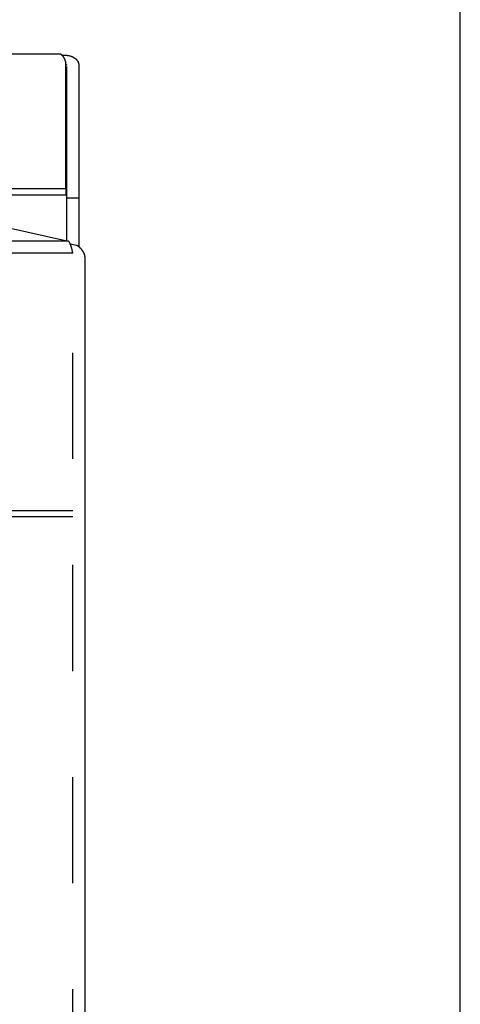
# Model space of a CAD drawing. Header units: inches. Extents: x 0 to 94.4, y 0 to 61.1.
# Tile 112 of 112: x 92.3 to 94.4, y 32.5 to 37.4. Entities that reach past the tile are written whole.
import ezdxf

# ---------------------------------------------------------------- set-up
doc = ezdxf.new("R2010")
doc.units = ezdxf.units.IN
doc.header["$LTSCALE"] = 5.194444
doc.header["$MEASUREMENT"] = 0
doc.linetypes.add('HIDDEN', pattern=[0.2, 0.1, -0.1])
doc.layers.get('0').update_dxf_attribs({"linetype": 'CONTINUOUS'})
doc.layers.add('DEFAULT_2', color=8, linetype='HIDDEN')
doc.layers.add('DOOR_ASSEMBLY', color=7, linetype='CONTINUOUS')

msp = doc.modelspace()

# ---------------------------------------------------------------- linework, layer by layer
at = {"color": 7, "linetype": 'Continuous'}
msp.add_line((94.4444, 0), (94.4444, 61.1111), dxfattribs=at)
at = {"color": 3, "linetype": 'Continuous'}
for p, q in [((92.2131, 36.3498), (92.5265, 36.2788)), ((92.5265, 36.2788), (68.6893, 36.2788)), ((92.5342, 36.2665), (92.565, 36.2595)), ((92.5479, 36.2206), (68.6679, 36.2206)), ((92.5437, 36.2374), (92.5428, 36.2408)), ((92.5446, 36.2338), (92.5437, 36.2374)), ((92.5456, 36.2301), (92.5446, 36.2338)), ((92.5465, 36.2264), (92.5456, 36.2301)), ((92.6079, 27.9403), (92.6079, 36.1911)), ((92.5479, 34.9584), (68.6679, 34.9584))]:
    msp.add_line(p, q, dxfattribs=at)
for points in [[(92.5428, 36.2408), (92.5423, 36.2425), (92.5419, 36.2441), (92.5414, 36.2457), (92.5409, 36.2473), (92.5405, 36.2489), (92.54, 36.2504), (92.5395, 36.2519), (92.5391, 36.2534), (92.5386, 36.2548), (92.5381, 36.2562), (92.5377, 36.2575), (92.5372, 36.2589), (92.5367, 36.2602), (92.5363, 36.2614), (92.5358, 36.2626), (92.5353, 36.2638), (92.5349, 36.2649), (92.5344, 36.2661), (92.5339, 36.2671), (92.5335, 36.2681), (92.533, 36.2691), (92.5325, 36.2701), (92.5321, 36.271), (92.5316, 36.2719), (92.5311, 36.2727), (92.5307, 36.2735), (92.5302, 36.2742), (92.5297, 36.275), (92.5293, 36.2756), (92.5288, 36.2762), (92.5283, 36.2768), (92.5279, 36.2774), (92.5274, 36.2779), (92.5269, 36.2783), (92.5265, 36.2788)], [(92.5479, 36.2206), (92.5474, 36.2225), (92.5465, 36.2264)], [(92.6079, 36.1911), (92.6079, 36.1928), (92.6078, 36.1945), (92.6077, 36.1963), (92.6076, 36.198), (92.6074, 36.1997), (92.6071, 36.2014), (92.6069, 36.2031), (92.6065, 36.2048), (92.6062, 36.2065), (92.6058, 36.2082), (92.6053, 36.2099), (92.6048, 36.2116), (92.6043, 36.2133), (92.6037, 36.2149), (92.6031, 36.2166), (92.6024, 36.2182), (92.6017, 36.2199), (92.601, 36.2215), (92.6002, 36.2231), (92.5994, 36.2247), (92.5985, 36.2263), (92.5976, 36.2278), (92.5967, 36.2294), (92.5957, 36.2309), (92.5947, 36.2324), (92.5936, 36.2339), (92.5925, 36.2354), (92.5914, 36.2369), (92.5902, 36.2383), (92.589, 36.2398), (92.5877, 36.2412), (92.5865, 36.2426), (92.5852, 36.2439), (92.5838, 36.2453), (92.5824, 36.2466), (92.581, 36.2479), (92.5795, 36.2492), (92.5781, 36.2504), (92.5765, 36.2516), (92.575, 36.2528), (92.5734, 36.254), (92.5718, 36.2551), (92.5701, 36.2563), (92.5685, 36.2574), (92.5668, 36.2584), (92.565, 36.2595)]]:
    msp.add_lwpolyline(points, dxfattribs=at)
at = {"layer": 'DEFAULT_2', "color": 8, "linetype": 'HIDDEN'}
for p, q in [((92.5479, 27.9403), (92.5479, 36.2206)), ((92.5479, 34.9284), (68.6679, 34.9284))]:
    msp.add_line(p, q, dxfattribs=at)
at = {"layer": 'DOOR_ASSEMBLY', "color": 3, "linetype": 'Continuous'}
for p, q in [((68.7326, 37.1967), (92.4832, 37.1967)), ((92.5129, 36.5362), (92.5129, 37.1547)), ((92.5779, 36.2505), (92.5779, 37.1407)), ((92.1479, 36.5362), (92.5129, 36.5362))]:
    msp.add_line(p, q, dxfattribs=at)
at = {"layer": 'DOOR_ASSEMBLY', "color": 8, "linetype": 'HIDDEN'}
for p, q in [((68.7029, 37.1407), (92.5129, 37.1407)), ((92.5179, 36.6142), (92.5179, 37.1407))]:
    msp.add_line(p, q, dxfattribs=at)
at = {"layer": 'DOOR_ASSEMBLY', "color": 7, "linetype": 'Continuous'}
for p, q in [((92.5179, 36.2807), (92.5179, 36.6142)), ((92.1479, 36.5062), (92.5129, 36.5062)), ((92.5129, 36.5362), (92.5129, 36.5062)), ((92.5179, 36.4912), (92.5779, 36.4912))]:
    msp.add_line(p, q, dxfattribs=at)
at = {"layer": 'DOOR_ASSEMBLY', "color": 3, "linetype": 'Continuous'}
for points in [[(92.4832, 37.1967), (92.4839, 37.1967), (92.4847, 37.1966), (92.4855, 37.1964), (92.4863, 37.1962), (92.4871, 37.196), (92.4878, 37.1956), (92.4886, 37.1952), (92.4894, 37.1948), (92.4902, 37.1942), (92.491, 37.1937), (92.4918, 37.193), (92.4925, 37.1923), (92.4933, 37.1916), (92.4941, 37.1907), (92.4949, 37.1898), (92.4957, 37.1889), (92.4965, 37.1879), (92.4972, 37.1868), (92.498, 37.1857), (92.4988, 37.1846), (92.4996, 37.1833), (92.5004, 37.182), (92.5012, 37.1807), (92.5019, 37.1793), (92.5027, 37.1779), (92.5035, 37.1764), (92.5043, 37.1748), (92.5051, 37.1732), (92.5059, 37.1716), (92.5066, 37.1699), (92.5074, 37.1681), (92.5082, 37.1663), (92.509, 37.1645), (92.5098, 37.1626), (92.5106, 37.1607), (92.5113, 37.1587), (92.5121, 37.1567), (92.5129, 37.1547)], [(92.5779, 37.1407), (92.5779, 37.1423), (92.5778, 37.1438), (92.5776, 37.1454), (92.5773, 37.1469), (92.577, 37.1484), (92.5766, 37.15), (92.5762, 37.1515), (92.5756, 37.153), (92.575, 37.1545), (92.5743, 37.156), (92.5736, 37.1575), (92.5728, 37.1589), (92.5719, 37.1603), (92.5709, 37.1617), (92.5699, 37.1631), (92.5688, 37.1645), (92.5677, 37.1658), (92.5665, 37.1672), (92.5652, 37.1685), (92.5638, 37.1697), (92.5624, 37.1709), (92.561, 37.1721), (92.5594, 37.1733), (92.5578, 37.1744), (92.5562, 37.1755), (92.5545, 37.1766), (92.5527, 37.1776), (92.5509, 37.1786), (92.549, 37.1795), (92.5471, 37.1804), (92.5451, 37.1813), (92.5431, 37.1821), (92.541, 37.1829), (92.5389, 37.1836), (92.5367, 37.1843), (92.5345, 37.1849), (92.5322, 37.1855), (92.5299, 37.186), (92.5275, 37.1865), (92.5252, 37.1869), (92.5227, 37.1873), (92.5203, 37.1876), (92.5178, 37.1878), (92.5152, 37.188), (92.5127, 37.1882), (92.5101, 37.1883), (92.5075, 37.1883), (92.5048, 37.1883), (92.5021, 37.1882), (92.4994, 37.1881), (92.4967, 37.1879), (92.4965, 37.1879)]]:
    msp.add_lwpolyline(points, dxfattribs=at)
at = {"layer": 'DOOR_ASSEMBLY', "color": 7, "linetype": 'Continuous'}
msp.add_lwpolyline([(92.5179, 37.1407), (92.5179, 37.1409), (92.5178, 37.1412), (92.5178, 37.1414), (92.5176, 37.1417), (92.5175, 37.1419), (92.5173, 37.1421), (92.5171, 37.1423), (92.5168, 37.1425), (92.5166, 37.1428), (92.5162, 37.143), (92.5159, 37.1432), (92.5155, 37.1434), (92.5151, 37.1435), (92.5147, 37.1437), (92.5142, 37.1439), (92.5137, 37.144), (92.5132, 37.1442), (92.5129, 37.1442)], dxfattribs=at)

doc.saveas('drawing.dxf')
